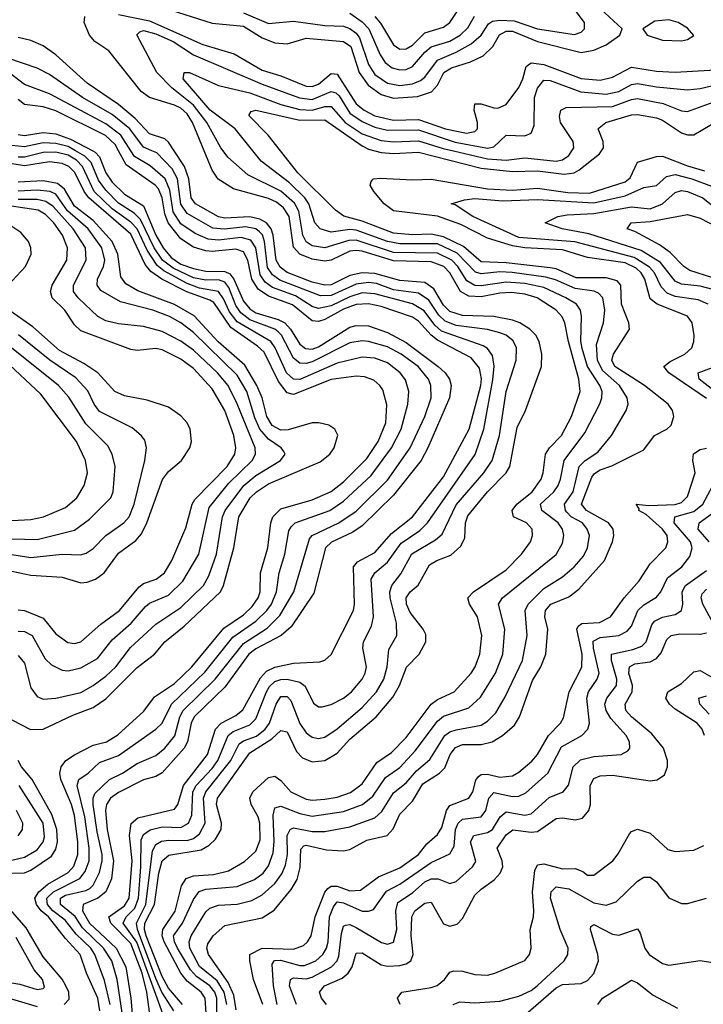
# Model space of a CAD drawing. Header units: inches. Extents: x 884549 to 1028252, y 526810 to 653624.
# Tile 111 of 256: x 947095 to 949280, y 547271 to 550419. Entities that reach past the tile are written whole.
import ezdxf

# ---------------------------------------------------------------- set-up
doc = ezdxf.new("R2010")
doc.units = ezdxf.units.IN
doc.header["$MEASUREMENT"] = 0
doc.layers.add('A9544', color=7, linetype='Continuous')
doc.layers.add('A9545', color=7, linetype='Continuous')

msp = doc.modelspace()

# ---------------------------------------------------------------- linework, layer by layer
at = {"layer": 'A9544', "color": 5}
for points, elevation in [([(947384.4, 547270), (947366.3, 547346.3), (947334.5, 547430), (947321.6, 547450), (947274.7, 547494.7), (947239.9, 547539.9), (947200.2, 547570), (947183.8, 547590), (947183, 547597), (947181.5, 547610), (947202.5, 547630), (947287.3, 547672.7), (947304.2, 547695.8), (947316.9, 547730), (947317.2, 547770), (947303.3, 547870), (947278.6, 547970), (947283.4, 547990), (947313.5, 548010), (947350, 548044.3), (947410, 548066.7), (947529.9, 548150), (947550, 548170.1), (947579.5, 548230), (947687, 548333), (947775.7, 548444.3), (947850, 548495.7), (947885.2, 548530), (947899.7, 548550), (947915.7, 548590), (947924.3, 548650), (947942.4, 548710), (947955.1, 548784.9), (947962, 548798), (947975.4, 548810), (948085.8, 548850), (948130, 548879.1), (948218.4, 548961.6), (948283.3, 549050), (948314.4, 549110), (948335.9, 549190), (948338.4, 549230), (948327.6, 549267.6), (948310.8, 549290), (948270, 549321.6), (948230, 549336.9), (948190, 549340.6), (948110, 549320.9), (947990, 549269.1), (947970, 549270.2), (947947.3, 549290), (947911.8, 549370), (947897.5, 549390), (947790, 549453.5), (947765.2, 549485.2), (947746.7, 549526.7), (947730.3, 549550.3), (947670, 549560.8), (947630, 549575.4), (947555.7, 549615.7), (947533.7, 549633.7), (947502.7, 549682.7), (947470, 549751), (947450, 549772.1), (947390, 549814.3), (947332.8, 549870), (947295.4, 549950), (947276.2, 549970), (947250, 549986.2), (947210, 549995.2), (947170, 549994.7), (947110, 549979.8), (947090, 549979.8)], 2760), ([(947424.3, 547230), (947406.7, 547350), (947389.3, 547410), (947363.1, 547450), (947295.7, 547515.7), (947271.5, 547551.5), (947225, 547590), (947225.5, 547610), (947240.6, 547619.4), (947305.8, 547634.2), (947318.5, 547641.5), (947330, 547651.8), (947350, 547692.3), (947358.6, 547730), (947358.3, 547750), (947342.2, 547822.2), (947329.6, 547910), (947329.6, 547930.4), (947335.2, 547944.8), (947381.7, 547990), (947423.4, 548010), (947470, 548040.4), (947530, 548066.2), (947559, 548090), (947590.3, 548129.7), (947606.1, 548190), (947617.5, 548210), (947719.7, 548310), (947810, 548424.3), (947886, 548474), (947925.9, 548514.1), (947970.8, 548590), (948021.1, 548758.9), (948030, 548770.1), (948115.4, 548810), (948170, 548847.8), (948270, 548946.3), (948342.6, 549050), (948389.3, 549150), (948409.9, 549210), (948409, 549249), (948401.2, 549270), (948368.9, 549310), (948314.2, 549350), (948270, 549372.7), (948210, 549390.7), (948190, 549392.6), (948150, 549385.9), (948030, 549325.1), (948010, 549319.4), (947990, 549320.7), (947970, 549336.8), (947932, 549410), (947921.2, 549421.2), (947909.9, 549430), (947830, 549459), (947801.6, 549481.6), (947785.3, 549505.3), (947762.8, 549562.8), (947750, 549580.3), (947730, 549587.3), (947690, 549585.9), (947650, 549594.2), (947584.9, 549624.9), (947551.2, 549650), (947524.8, 549690), (947480.4, 549780.4), (947461.1, 549801.1), (947410, 549833), (947370, 549873.8), (947346.5, 549906.5), (947322.7, 549962.7), (947302.6, 549982.6), (947272.9, 550000)], 2740), ([(947328.2, 550000), (947335.9, 549995.9), (947350, 549980.6), (947369.6, 549929.6), (947390, 549900), (947430, 549861.7), (947490, 549823.7), (947530.1, 549730), (947553.2, 549690), (947578.4, 549658.4), (947610, 549637.7), (947650, 549623.2), (947690, 549614.6), (947750, 549614.1), (947766.6, 549606.6), (947779, 549590), (947810, 549519.4), (947830, 549494.7), (947850, 549482), (947921, 549461), (947942.4, 549450), (947960.4, 549430), (947990, 549382.1), (948008.1, 549368.1), (948030, 549366.2), (948050, 549373), (948150, 549435.9), (948170, 549441.5), (948210, 549439.9), (948270, 549418.5), (948330, 549387.4), (948432.6, 549310), (948454.9, 549290), (948469, 549270), (948474.4, 549250), (948469.1, 549210), (948399.8, 549050), (948377.9, 549010), (948290, 548898.5), (948190, 548801.1), (948159.8, 548780.2), (948091.7, 548748.3), (948071.9, 548730), (948034.8, 548585.2), (947962.3, 548477.7), (947930.4, 548450), (947850, 548407.1), (947826.9, 548390), (947750, 548284.6), (947652.7, 548190), (947642.8, 548170), (947631, 548110), (947620.2, 548090), (947550, 548010.7), (947530, 547999), (947490, 547988.3), (947410, 547948.4), (947384.8, 547930), (947371.7, 547910), (947369.2, 547890), (947373.9, 547830), (947394.4, 547730), (947387.8, 547672.2), (947370.2, 547630), (947344.6, 547610), (947297.6, 547590), (947295.2, 547570), (947317.6, 547530), (947403.6, 547450), (947433.7, 547390), (947449.7, 547290), (947458.8, 547190)], 2720), ([(947510, 547246.4), (947501, 547310), (947485.8, 547370), (947450, 547465.6), (947385.5, 547530), (947379.2, 547550), (947430, 547585.3), (947444.1, 547610), (947454.4, 547730), (947445.3, 547810), (947451.2, 547848.8), (947472.6, 547867.4), (947590, 547895.1), (947599.8, 547910), (947617.9, 547970), (947694.8, 548070), (947720.2, 548150), (947738.8, 548170), (947785.7, 548194.3), (947807.7, 548212.3), (947864.9, 548315.1), (947883.9, 548336.1), (947910, 548348.4), (947970, 548362.1), (948054.4, 548365.6), (948070, 548370.8), (948090, 548389.2), (948162.3, 548530), (948165.2, 548550), (948161.4, 548670), (948174.4, 548685.6), (948230, 548715.9), (948283.5, 548776.5), (948350.5, 548829.5), (948450, 548957.2), (948531.8, 549110), (948569.2, 549250), (948570.8, 549270.8), (948564.5, 549304.5), (948538.2, 549338.2), (948430, 549394.4), (948409.7, 549410), (948370, 549455.1), (948350, 549468.4), (948250, 549502.4), (948210, 549511), (948170, 549508.6), (948130, 549493.3), (948070, 549461), (948050, 549454.2), (948030, 549455.9), (947967, 549507), (947890, 549535.3), (947857.4, 549557.4), (947836.3, 549590), (947824.3, 549650), (947810, 549677.3), (947785.4, 549685.4), (947710, 549677.8), (947690, 549680.2), (947650, 549692.1), (947610, 549718.6), (947569.1, 549770), (947558.7, 549798.7), (947549.7, 549850), (947538, 549878), (947528.1, 549890), (947435.3, 549955.3), (947410.8, 550000)], 2680), ([(947565.4, 547205.4), (947469.1, 547469.1), (947425.6, 547530), (947435.1, 547550), (947462.3, 547577.7), (947474.2, 547610), (947482.4, 547710), (947483.5, 547796.5), (947490, 547813.8), (947511.3, 547828.7), (947550, 547838.5), (947610, 547836.6), (947634.2, 547850), (947645, 547875), (947648.1, 547950), (947658.7, 547970), (947710, 548025), (947727.6, 548050), (947760.6, 548130), (947777.1, 548142.9), (947830, 548164.1), (947850, 548183.1), (947883.7, 548270), (947893.1, 548286.9), (947910, 548303.2), (947930, 548309.8), (947950, 548310), (947990, 548300.9), (948007.6, 548287.6), (948033.4, 548233.4), (948050, 548221.7), (948061.9, 548221.9), (948090, 548229.1), (948130, 548249.6), (948155.4, 548270), (948189.4, 548310), (948199.5, 548330), (948202.8, 548350), (948191.3, 548410), (948193.8, 548430), (948219.8, 548480.2), (948226, 548510), (948217.8, 548630), (948230.4, 548650), (948270, 548684.1), (948314.2, 548745.8), (948374, 548786), (948398.7, 548810), (948550.8, 549029.2), (948578.9, 549110), (948607.4, 549267.4), (948611.3, 549311.3), (948605.8, 549345.8), (948590, 549367.9), (948576.5, 549376.5), (948443.3, 549423.3), (948422, 549442), (948387.8, 549487.8), (948350, 549510.6), (948230, 549542.2), (948190, 549545.4), (948150, 549533.4), (948090, 549504.7), (948050, 549495.8), (948030, 549502.1), (947976.1, 549536.1), (947903.2, 549563.2), (947879.9, 549579.9), (947863.4, 549603.4), (947849.7, 549689.7), (947833.9, 549713.9), (947803, 549723), (947730, 549714.5), (947697.4, 549717.4), (947655.2, 549735.2), (947610, 549766.1), (947585, 549805), (947574.3, 549874.3), (947559.3, 549910), (947511.7, 549951.7), (947462.1, 549982.1), (947450.4, 550000)], 2660), ([(947587.7, 547250), (947549.4, 547309.4), (947530, 547353.1), (947470.9, 547510), (947468.3, 547530), (947497.4, 547590), (947518.9, 547761.1), (947530, 547781.9), (947547.8, 547792.2), (947570, 547796), (947630, 547795), (947650, 547800.8), (947670, 547815.6), (947687.7, 547850), (947682.1, 547930), (947689.5, 547950), (947769.5, 548050), (947796.5, 548103.4), (947810, 548113.6), (947851.8, 548128.2), (947879.6, 548150), (947892.9, 548170), (947914.2, 548230), (947930, 548254.9), (947950, 548254.9), (947961.9, 548241.9), (947990, 548169.1), (948010, 548139.1), (948030, 548124.7), (948050, 548121.2), (948070, 548125.4), (948110, 548151.7), (948190, 548219.3), (948235.4, 548270), (948259.2, 548310), (948269.9, 548350), (948275.1, 548404.9), (948299.9, 548450), (948298.7, 548490), (948278.6, 548570), (948277.8, 548590), (948284.4, 548610), (948312.7, 548647.3), (948348.6, 548711.4), (948424, 548756), (948445.4, 548774.6), (948490, 548868.4), (948578, 548970), (948605.1, 549010), (948628.8, 549090), (948649.3, 549230), (948681.9, 549330), (948683.2, 549370), (948671.9, 549392), (948650, 549410), (948630, 549418.4), (948590, 549428.5), (948490, 549441.7), (948454.9, 549454.9), (948434.8, 549474.7), (948402.4, 549522.4), (948370, 549544.7), (948290, 549555.9), (948235.3, 549575.3), (948210, 549579), (948170, 549573.6), (948090, 549537.7), (948055.9, 549535.9), (947926.6, 549586.6), (947903.1, 549603.1), (947887.3, 549627.3), (947877.5, 549710), (947870.8, 549730.8), (947861.4, 549741.4), (947850, 549750.3), (947816.9, 549756.9), (947749.8, 549749.8), (947712.6, 549752.6), (947630, 549799.7), (947609.3, 549829.3), (947599.2, 549910), (947582.1, 549942.1), (947533.1, 549993.1), (947517.4, 550000)], 2640), ([(947614.8, 547270), (947570, 547321.9), (947550, 547359.9), (947499.3, 547490), (947494, 547510), (947495, 547530), (947525.8, 547590), (947539, 547690), (947550.6, 547729.4), (947571.9, 547748.1), (947675, 547765), (947700.6, 547779.4), (947721, 547798.9), (947738.2, 547830), (947739.4, 547850), (947723.6, 547910), (947727, 547930), (947830, 548074.8), (947900.7, 548119.3), (947930, 548145.8), (947950, 548141.9), (947979.5, 548079.5), (947998.5, 548058.5), (948030, 548045.7), (948070, 548050.4), (948110, 548073.7), (948150, 548118.1), (948234.4, 548190), (948287.4, 548252.6), (948308.5, 548290), (948330.8, 548349.2), (948371.4, 548390), (948393, 548430), (948393.1, 548453.1), (948385, 548470), (948343.1, 548523.1), (948331.5, 548550), (948329.6, 548570.4), (948342.8, 548590), (948368.5, 548611.5), (948404.2, 548675.8), (948428.1, 548690), (948473.3, 548706.7), (948504.4, 548735.6), (948517.4, 548762.6), (948519.5, 548810), (948527.1, 548832.9), (948590, 548909.7), (948650.2, 548969.8), (948661.9, 548990), (948684.8, 549115.3), (948712.1, 549170), (948762.5, 549310), (948763.6, 549350), (948755.2, 549390), (948744.2, 549410), (948725.5, 549430), (948693.8, 549450), (948670, 549458.9), (948610, 549470), (948510, 549473.2), (948470, 549485.7), (948450, 549506.4), (948418.6, 549558.6), (948390, 549578.8), (948310, 549585.5), (948230, 549608), (948190, 549610.1), (948150, 549601), (948090, 549571), (948070, 549570.1), (948030, 549580.4), (947950, 549611), (947927.7, 549627.7), (947914.5, 549650), (947904.6, 549730), (947898.8, 549750), (947883.6, 549770), (947861.9, 549781.9), (947830, 549789.2), (947750, 549785.1), (947730, 549788.5), (947657.1, 549830), (947642.3, 549850), (947635.1, 549910), (947621, 549950), (947588.2, 550000)], 2620), ([(947693.9, 547193.9), (947688.1, 547290), (947675.3, 547310), (947630, 547344.8), (947609.9, 547369.9), (947556.4, 547470), (947549.8, 547490), (947552.2, 547510), (947591.5, 547568.5), (947612.2, 547650), (947627.3, 547672.7), (947650, 547681.7), (947714.6, 547685.4), (947762.5, 547697.5), (947813.1, 547726.9), (947850, 547760.1), (947863.5, 547796.5), (947862.7, 547850), (947857.5, 547870), (947834.2, 547910), (947830.5, 547930), (947839.9, 547950), (947890, 547996), (947910, 548000.6), (947930, 547986.6), (947961.7, 547950), (948010, 547926.9), (948030, 547923.4), (948070, 547926.6), (948110, 547933.2), (948152.3, 547947.7), (948190, 547975.8), (948236.4, 548043.6), (948283.6, 548076.4), (948330, 548123.8), (948410, 548230.5), (948430, 548245.3), (948484.1, 548270), (948538, 548330), (948550.7, 548350), (948565.6, 548390), (948571.5, 548450), (948558.4, 548510), (948532.7, 548550), (948527.5, 548570), (948545.5, 548590), (948650, 548659.8), (948698.8, 548710), (948727.5, 548750), (948734.5, 548770), (948733.3, 548790), (948714.9, 548810), (948673.5, 548830), (948669.4, 548850), (948684.3, 548870), (948733.1, 548910), (948761.8, 548950), (948768.5, 548970), (948775.3, 549030), (948788.3, 549050), (948826.6, 549090), (948859.1, 549150), (948886.6, 549230), (948882.5, 549270), (948848.8, 549390), (948837, 549450), (948828.8, 549468.8), (948809.9, 549490), (948748.8, 549530), (948710, 549541.2), (948666.6, 549546.6), (948630, 549544.9), (948570, 549532.6), (948530, 549535.2), (948503.8, 549550), (948469.8, 549609.8), (948451, 549630), (948410, 549645.4), (948290, 549648.1), (948190, 549679.2), (948170, 549681.4), (948150, 549678.8), (948090, 549650.2), (948070, 549646.7), (948030, 549653.3), (947989.7, 549669.7), (947970, 549692.3), (947955.6, 549790), (947938.1, 549818.1), (947915.6, 549835.6), (947890, 549847.4), (947778.6, 549878.6), (947729.5, 549909.5), (947710, 549938.6), (947684.3, 550000)], 2580), ([(947723.9, 547190), (947725, 547290), (947718.3, 547310), (947702.9, 547330), (947660, 547360), (947640.8, 547380.8), (947599, 547450), (947589.3, 547470), (947586.1, 547490), (947614.7, 547530), (947650, 547605.7), (947668.2, 547631.8), (947690, 547639.1), (947790, 547647.8), (947845, 547670), (947872.8, 547690), (947890, 547713.2), (947904.6, 547755.4), (947908.4, 547791.6), (947904.8, 547875.2), (947910, 547899.3), (947930, 547904.6), (947990, 547880.4), (948030, 547872.3), (948130, 547887.3), (948190.2, 547909.8), (948223.2, 547936.8), (948263.9, 547996.1), (948310, 548027.8), (948359.2, 548080.8), (948430, 548176), (948450, 548191.8), (948530, 548218.9), (948567.3, 548252.7), (948615.2, 548330), (948639.2, 548390), (948645.4, 548470), (948625.2, 548550), (948638.5, 548570), (948810, 548709), (948830, 548745.3), (948834.4, 548770), (948829.9, 548790), (948816.2, 548810), (948763.4, 548850), (948759.7, 548870), (948801.8, 548910), (948815.8, 548930), (948823.7, 548950), (948834.9, 549010), (948901.4, 549098.6), (948948.8, 549191.2), (948955.7, 549210), (948956.5, 549230), (948949.6, 549250), (948910.3, 549310), (948892.4, 549367.6), (948888.4, 549391.6), (948890.9, 549470), (948887.7, 549490), (948874.3, 549510), (948840.2, 549530), (948770, 549563), (948710, 549575.7), (948650, 549580.1), (948570, 549567.9), (948549.2, 549569.2), (948524.3, 549584.3), (948495.2, 549630), (948476.5, 549650), (948430, 549673), (948290, 549674.7), (948170, 549714.1), (948146.8, 549713.2), (948070, 549689.5), (948030, 549696.5), (948010, 549708.7), (947999.3, 549730), (947986.5, 549806.5), (947972.9, 549832.9), (947930, 549870.6), (947823.5, 549923.5), (947760.1, 549980.1), (947745, 550000)], 2560), ([(947757.1, 547270), (947747.8, 547310), (947725.5, 547345.5), (947670, 547392), (947638.3, 547450), (947636.3, 547470), (947642.5, 547490), (947690, 547566.4), (947702.3, 547577.7), (947730, 547588.1), (947790, 547590.4), (947837.1, 547602.9), (947870, 547620.6), (947910, 547657), (947932.6, 547687.4), (947944.2, 547715.8), (947950.4, 547750), (947949.2, 547810.8), (947959.1, 547830), (947970, 547835.3), (948030, 547823), (948070, 547823.5), (948150, 547838.1), (948230, 547866.6), (948252.6, 547887.4), (948290, 547947), (948330, 547979), (948362.7, 548017.3), (948406.1, 548053.9), (948454.2, 548130), (948470, 548142.3), (948490, 548148.8), (948570, 548163.3), (948590, 548175.7), (948617, 548203), (948646.6, 548253.4), (948701.5, 548370), (948716.6, 548450), (948710.8, 548530), (948720.1, 548550), (948770, 548600.1), (948830, 548637.4), (948867.3, 548670), (948896.5, 548703.5), (948910.3, 548730), (948915.8, 548770), (948908.8, 548790), (948893.9, 548810), (948858, 548830), (948844, 548844.1), (948839.2, 548850), (948836.6, 548870), (948864.1, 548910), (948882.8, 548990), (948902, 549010), (948943.2, 549036.8), (948986.4, 549090), (949033.6, 549170), (949039.9, 549190), (949036.7, 549210), (949011.8, 549250), (948957.9, 549297.9), (948941.6, 549330), (948939, 549381), (948960.9, 549450), (948965.5, 549490), (948958.3, 549530), (948945.1, 549545), (948931.1, 549551.1), (948870, 549559.8), (948807.4, 549587.4), (948776.1, 549596.1), (948669.1, 549610.9), (948630, 549612.5), (948570, 549606.9), (948552, 549612), (948493, 549673), (948430, 549702.3), (948310, 549702.8), (948270, 549710.4), (948170, 549746.4), (948150, 549747.9), (948090, 549739.4), (948055.4, 549750), (948038.3, 549770), (948019, 549830), (948006.5, 549850), (947957.4, 549897.4), (947866.6, 549966.6), (947839.8, 550000)], 2540), ([(947787.2, 547252.8), (947779.5, 547299.5), (947760.8, 547340.8), (947698.4, 547430), (947693.4, 547450), (947696.3, 547463.7), (947713.2, 547490), (947750, 547522.4), (947870, 547547.5), (947908.1, 547571.9), (947962.2, 547637.8), (947981.7, 547670), (947991.4, 547708.6), (947993.1, 547766.9), (948002.9, 547777.1), (948010, 547779.6), (948075.6, 547764.4), (948130, 547761.6), (948150, 547766.1), (948204.9, 547795.1), (948269.9, 547810.1), (948288.1, 547831.9), (948310, 547878.2), (948350, 547919.8), (948383.8, 547976.2), (948436.7, 548010), (948453.3, 548026.7), (948471.1, 548070), (948487.7, 548092.3), (948510, 548101.4), (948570, 548101.7), (948605.5, 548110), (948637.9, 548130), (948676.2, 548163.8), (948692.7, 548190), (948734.3, 548305.7), (948760.3, 548350), (948776.8, 548390), (948783.4, 548470), (948773.1, 548510), (948775.9, 548530), (948792.6, 548550), (948850, 548573.9), (948881.8, 548598.2), (948964.3, 548690), (948989.6, 548750), (948993.9, 548770), (948991.6, 548790), (948977.1, 548810), (948906.3, 548850), (948891.1, 548870), (948923.9, 548956.1), (948931.9, 548968.1), (948950, 548979.8), (948987.6, 548992.4), (949090, 549043.5), (949124.5, 549090), (949163.2, 549110), (949177.1, 549122.9), (949185.8, 549150), (949181.7, 549170), (949167.9, 549190), (949092.2, 549250), (948997.2, 549310), (948987.3, 549330), (948993.1, 549350), (949043.7, 549430), (949041.9, 549450), (949018.7, 549510), (949016.7, 549570), (949004.5, 549584.5), (948970, 549593.8), (948873.9, 549593.9), (948810, 549622.5), (948790, 549626.3), (948650, 549641.9), (948570, 549645.3), (948513.6, 549693.6), (948450, 549724.8), (948410, 549733.5), (948350, 549731.2), (948290, 549736.8), (948190, 549775.1), (948131.2, 549791.2), (948104, 549810), (947983.6, 549930), (947928.4, 550000)], 2520), ([(948229.8, 550000), (948250, 549994.3), (948290, 549991.7), (948370, 549995.8), (948570, 549944.9), (948670, 549933.7), (948750, 549935.6), (948834.7, 549925.3), (948867.3, 549930), (948882.4, 549937.6), (948948.5, 549990), (948954.9, 550000)], 2520), ([(948481.6, 550000), (948590, 549974.4), (948649.5, 549970.5), (948710, 549977.6), (948810, 549967.3), (948830, 549971.3), (948850, 549985), (948859.9, 550000)], 2540), ([(947351.2, 547250), (947344.4, 547290), (947308.1, 547370), (947288.3, 547430), (947240.8, 547480.8), (947186.7, 547550), (947163.4, 547570), (947148.6, 547590), (947143.4, 547610), (947156, 547630), (947184.9, 547655.1), (947250, 547691.8), (947267.4, 547712.6), (947280.1, 547750), (947280, 547790), (947270, 547874.2), (947260.1, 547910), (947225.7, 547990), (947222.8, 548010), (947227.3, 548030), (947242.5, 548050), (947270, 548068.6), (947330, 548099.5), (947371.9, 548110), (947407.9, 548132.1), (947491.8, 548208.2), (947526, 548254), (947590, 548296.7), (947644.5, 548350), (947746.8, 548473.3), (947810, 548516.6), (947837.7, 548542.3), (947856.7, 548570), (947863.4, 548590), (947865, 548650), (947888, 548730), (947897, 548810), (947903.6, 548830), (947930, 548855.5), (948030, 548884.4), (948090, 548910.6), (948130, 548941.6), (948203.9, 549016.1), (948241, 549070), (948264.6, 549130), (948267.9, 549187.9), (948255.6, 549235.6), (948246.4, 549250), (948226.5, 549266.5), (948196.7, 549276.7), (948170, 549278.9), (948090, 549268.4), (947970, 549221), (947950, 549226.1), (947922.2, 549262.2), (947875.7, 549355.7), (947855.4, 549375.4), (947770, 549435.4), (947714.8, 549514.8), (947702.7, 549522.8), (947628.6, 549548.6), (947549.5, 549589.5), (947513.7, 549613.7), (947496.1, 549636.1), (947450, 549733.4), (947316.1, 549850), (947301.1, 549870), (947270.8, 549930.8), (947251.3, 549950), (947230, 549959.4), (947190, 549964.4), (947110, 549952), (947050, 549961.8)], 2780), ([(949290, 549208.1), (949169.9, 549290), (949153.7, 549310), (949173.8, 549326.2), (949221.3, 549350), (949243.2, 549370), (949249.9, 549390), (949250.3, 549409.7), (949244.8, 549450), (949230, 549471.6), (949132.2, 549510), (949110, 549526.7), (949092.6, 549590), (949081.3, 549610), (949065, 549625), (949030, 549641.5), (948910, 549658.4), (948830, 549683.3), (948710, 549689.3), (948670, 549695.6), (948590, 549721), (948504.8, 549764.8), (948430, 549791.5), (948290, 549808.1), (948260.3, 549830), (948226.3, 549870), (948215.2, 549890), (948218.2, 549901.8), (948225.6, 549910), (948247.9, 549912.1), (948350, 549906.8), (948410.5, 549909.5), (948590, 549878.6), (948670, 549874.5), (948750, 549880.1), (948846.9, 549866.9), (948915.7, 549864.3), (949030, 549901.2), (949045.9, 549914.1), (949070, 549963.6), (949130, 549982.3), (949150, 549983), (949230, 549951.8), (949283.7, 549936.3)], 2480), ([(947070, 548180.7), (947129.2, 548149.2), (947170, 548150.1), (947264.6, 548195.4), (947330, 548219.4), (947370, 548247), (947470, 548347.3), (947525.5, 548390), (947558.2, 548430), (947620.2, 548479.8), (947736.2, 548590), (947746.7, 548610), (947779.4, 548730), (947795.7, 548830), (947831.7, 548890), (947851.3, 548910), (947890, 548935.3), (948055, 549005), (948086, 549030), (948100.1, 549050), (948111.2, 549091.2), (948102.6, 549110), (948082.8, 549122.8), (948050.6, 549130.6), (948030, 549129.9), (947952.4, 549107.6), (947930, 549106.2), (947901.6, 549121.6), (947884.6, 549150), (947869.8, 549210), (947853, 549250), (947814.2, 549314.2), (947728.8, 549388.8), (947652.3, 549472.3), (947590, 549508.5), (947472.7, 549552.7), (947434.1, 549574.1), (947417.5, 549597.5), (947408.6, 549670), (947390.4, 549710), (947330, 549777.6), (947270, 549822.9), (947237.5, 549877.5), (947215.4, 549895.4), (947170, 549903.6), (947090, 549899.3)], 2820), ([(949295.3, 549510), (949263.3, 549523.3), (949190, 549533.8), (949164.4, 549544.4), (949144.9, 549564.9), (949124.4, 549610), (949108.4, 549628.4), (949058.8, 549658.8), (948868.8, 549708.8), (948690, 549723), (948543.6, 549790), (948486.8, 549826.8), (948474, 549830), (948516.7, 549843.3), (948550, 549847.7), (948639.5, 549839.6), (948750, 549844.7), (948930, 549833.3), (949030, 549856.5), (949090, 549882.8), (949130, 549889.1), (949162.4, 549917.6), (949190, 549924.1), (949243.6, 549910), (949306.4, 549886.4)], 2460), ([(947090, 548385.6), (947110, 548361.5), (947130, 548282.9), (947150, 548255.1), (947170, 548246.1), (947210, 548250.1), (947290, 548268), (947330, 548289.7), (947370, 548319.7), (947401.7, 548350), (947448.5, 548411.5), (947530, 548485.8), (947610, 548540.1), (947682.5, 548610), (947699.6, 548640.4), (947723.4, 548710), (947742.6, 548830), (947751.4, 548850), (947810.7, 548929.3), (947850, 548961.3), (947928.2, 549010), (947943, 549030), (947938.7, 549038.7), (947930.8, 549050), (947890, 549077.5), (947862.3, 549110), (947846, 549146), (947820.4, 549230), (947790, 549282.7), (947650, 549418.5), (947610, 549449.6), (947573.3, 549470), (947520.3, 549490), (947416.9, 549516.9), (947353.8, 549553.8), (947342.3, 549570), (947343.7, 549590), (947363, 549630), (947366.5, 549650), (947357.4, 549690), (947313.3, 549750), (947248, 549808), (947210, 549861), (947192.5, 549870), (947150, 549874.6), (947090, 549870.8)], 2840), ([(949310, 549556.6), (949270, 549567.1), (949210, 549573.6), (949190, 549583.3), (949143, 549643), (949081.3, 549681.3), (948914.6, 549734.6), (948828.7, 549750), (948774.5, 549770), (948814.8, 549790), (948844.3, 549795.7), (948930, 549799.5), (949050, 549821), (949110, 549814.4), (949149.5, 549830), (949190, 549867.2), (949210, 549873.3), (949230, 549870), (949278.3, 549850), (949350, 549791.9)], 2440), ([(947090, 548464), (947110, 548462.4), (947134.6, 548450), (947175.9, 548375.9), (947196.3, 548356.3), (947230, 548339.6), (947250, 548337.3), (947290, 548346.2), (947343.2, 548376.8), (947390, 548435.9), (947451.5, 548490), (947497.3, 548542.7), (947510, 548553.5), (947570, 548578.8), (947616, 548624), (947667.8, 548710), (947700.9, 548859.1), (947763.1, 548936.9), (947837.7, 549010), (947848.5, 549030), (947847.4, 549050), (947790, 549191), (947761.2, 549250), (947727.5, 549290), (947650, 549362.2), (947610, 549391.1), (947550, 549422.1), (947490, 549437.9), (947410, 549446.5), (947370, 549456), (947344.4, 549470), (947281.5, 549530), (947266.7, 549550), (947266.3, 549570), (947306.7, 549650), (947304.8, 549690), (947265.1, 549750), (947201.6, 549821.6), (947178.3, 549838.3), (947150, 549844.1), (947090, 549844)], 2860), ([(947090, 548532), (947110, 548529.7), (947170, 548505.4), (947210, 548455.7), (947248.2, 548428.2), (947270, 548424.4), (947290, 548430.1), (947353.8, 548486.2), (947413.9, 548530), (947475.1, 548604.9), (947490, 548616.3), (947531.2, 548630), (947557.6, 548650), (947581.2, 548690), (947626, 548794), (947646.1, 548870), (947654.7, 548885.3), (947757.5, 548990), (947782.6, 549030), (947785.2, 549050), (947779.2, 549090), (947750.2, 549170), (947710, 549238.5), (947650, 549303.7), (947610, 549334.1), (947550, 549363.2), (947530, 549367.6), (947470, 549361.2), (947450, 549364.1), (947290, 549424.6), (947270, 549443.2), (947239.3, 549490), (947198.8, 549530), (947193.5, 549550), (947198.6, 549570), (947245.8, 549650), (947247.3, 549690), (947231.4, 549730), (947203.7, 549770), (947176.8, 549796.8), (947153.3, 549810), (947046.7, 549826.7)], 2880), ([(949310, 549594.3), (949236.9, 549616.9), (949218, 549630), (949174.3, 549674.3), (949139.6, 549699.6), (949061.6, 549741.6), (949036.3, 549750), (949049.8, 549770), (949110, 549774), (949230, 549796.5), (949270, 549784.4), (949345.6, 549745.6)], 2420), ([(947057.9, 549570), (947113, 549630), (947131.5, 549670), (947130.8, 549690), (947123.2, 549710), (947098.7, 549738.7), (947070, 549757.7)], 2920), ([(947070, 548655.9), (947130, 548643.5), (947230, 548636.2), (947290, 548619), (947310, 548620.3), (947336.5, 548630), (947364.9, 548650), (947410, 548713.5), (947466.1, 548753.9), (947484.4, 548775.6), (947501.5, 548810), (947550.7, 548949.3), (947570, 548974.1), (947612.2, 549010), (947638.6, 549050), (947644.3, 549070), (947639.6, 549110), (947629.9, 549130), (947610, 549152.6), (947570, 549180.2), (947502.6, 549202.6), (947430, 549216.9), (947398.5, 549230), (947344.5, 549290), (947299.7, 549319.7), (947221.7, 549361.7), (947136.7, 549436.7), (947054.2, 549494.2)], 2920), ([(947070, 548709.5), (947130, 548699.8), (947230, 548710.1), (947290, 548708.3), (947306.7, 548713.3), (947330, 548728.4), (947370.4, 548769.6), (947427.5, 548810), (947444.5, 548830), (947460.9, 548870), (947494.8, 549010), (947500.2, 549050), (947494.2, 549074.2), (947483.2, 549090), (947454.3, 549114.3), (947350, 549166.4), (947332.4, 549190), (947312.6, 549232.6), (947274.1, 549274.1), (947190.6, 549330.6), (947091.3, 549411.3)], 2940), ([(947070, 548759.1), (947150, 548757.5), (947270, 548786.4), (947318.2, 548821.8), (947385.9, 548890), (947393.2, 548910), (947399.5, 548990), (947390.4, 549030), (947376.2, 549056.2), (947306.4, 549126.4), (947252.2, 549212.2), (947218.9, 549250), (947058.2, 549378.2)], 2960), ([(947070, 548818), (947130, 548820.8), (947170.5, 548829.5), (947240.7, 548859.3), (947277.3, 548890), (947300.4, 548930), (947311.2, 548970), (947305.1, 549010), (947276.3, 549070), (947162.3, 549222.3), (947045.9, 549330)], 2980), ([(949396.2, 549170), (949266.7, 549270), (949263.2, 549290), (949326.6, 549313.4)], 2460), ([(947871.5, 547270), (947841.6, 547350), (947830.3, 547410), (947830.9, 547430), (947870.2, 547449.8), (947970, 547447.3), (948001.6, 547458.4), (948015.2, 547470), (948026.6, 547490), (948038.7, 547550), (948070.3, 547629.7), (948079.4, 547640.6), (948090, 547648.5), (948110, 547648.8), (948150, 547633.8), (948184.5, 547635.5), (948241.5, 547678.5), (948310, 547707), (948369.3, 547750), (948396.4, 547783.6), (948430, 547813.9), (948443.9, 547836.1), (948459.5, 547890), (948470, 547905.9), (948530.4, 547930), (948543.4, 547950), (948552.8, 547987.2), (948561.3, 547998.7), (948570, 548005.1), (948590, 548006.1), (948630, 547997.2), (948670, 548001.1), (948690, 548012.5), (948731.7, 548048.3), (948750.2, 548069.8), (948784.7, 548130), (948823.4, 548170), (948833.2, 548186.8), (948851.2, 548270), (948891.3, 548348.7), (948892.8, 548390), (948875.7, 548470), (948880.4, 548479.6), (948891.3, 548488.7), (948948.1, 548491.9), (948983.1, 548510), (949027, 548570), (949075.5, 548624.5), (949110, 548679.2), (949160.2, 548730), (949166.7, 548750), (949164.2, 548770), (949149.3, 548790), (949097.3, 548837.3), (949073.6, 548850), (949075.4, 548855.4), (949065.6, 548870), (949105.4, 548865.4), (949190, 548869.3), (949210, 548875.7), (949230, 548895), (949254.4, 548970), (949246.6, 549010), (949248.6, 549031.4), (949270, 549044.6), (949290, 549049.6)], 2480), ([(947917.6, 547270), (947905.8, 547330), (947901.3, 547398.7), (947909, 547411), (947928, 547412), (947990, 547394.6), (948004.9, 547395.1), (948040.9, 547410), (948063.6, 547430), (948075.2, 547450), (948080.4, 547470), (948085.5, 547550), (948097.6, 547582.4), (948110, 547598.6), (948130, 547595.5), (948190, 547568.6), (948210, 547568.3), (948226.2, 547573.8), (948267.2, 547632.8), (948310, 547655), (948410, 547724.1), (948470, 547751.9), (948483.8, 547776.2), (948488.3, 547830), (948496.6, 547850), (948510, 547862.2), (948570, 547870.5), (948584.4, 547890), (948594.9, 547930), (948610, 547948.1), (948670, 547935.4), (948690, 547936), (948712.9, 547947.1), (948783.5, 548010), (948826.3, 548093.7), (948892.2, 548130), (948911, 548150), (948916.6, 548170), (948907.5, 548250), (948913.5, 548270), (948940.9, 548310), (948947.1, 548330), (948928.7, 548410), (948927.9, 548432.1), (948950, 548443.7), (949010.4, 548449.6), (949036.5, 548463.5), (949050, 548480.2), (949070.3, 548530), (949090, 548548.6), (949130, 548572.2), (949144.7, 548590), (949165.1, 548634.9), (949211.8, 548670), (949236.9, 548703.1), (949243.9, 548730), (949239.3, 548750), (949187.3, 548810), (949189.2, 548830), (949250, 548846.2), (949278.1, 548870), (949310, 548930)], 2460), ([(949299, 548750), (949263.9, 548790), (949266.3, 548810), (949321, 548850)], 2440), ([(947979.9, 547270), (947957.2, 547330), (947960.4, 547350), (947970, 547355.1), (948010, 547352.1), (948030, 547357), (948091.7, 547390), (948109.1, 547410), (948115.2, 547424.8), (948123.1, 547496.9), (948130, 547520.4), (948136.2, 547523.8), (948150, 547525.7), (948170, 547516.4), (948251.3, 547468.7), (948270, 547462.5), (948290, 547469.3), (948299.9, 547510), (948296.9, 547570), (948303.9, 547596.2), (948350, 547626.9), (948390, 547662.1), (948410, 547671.8), (948432.3, 547672.3), (948470, 547656.8), (948490, 547662.9), (948542.7, 547710), (948552.4, 547727.6), (948535.9, 547790), (948546.9, 547810), (948590, 547820.5), (948606.1, 547830), (948630.2, 547869.8), (948650, 547885.9), (948710, 547875), (948730, 547879.9), (948787.8, 547932.2), (948832.2, 547950), (948848.9, 547971.1), (948864.2, 548030), (948887.1, 548052.9), (948930, 548063.5), (949017, 548070), (949038.6, 548081.4), (949045.5, 548090), (949043.6, 548110), (949033.3, 548130), (948984.3, 548184.3), (948970, 548210), (948965.4, 548230), (948971.5, 548250), (949002.7, 548290), (949004.1, 548310), (948986.6, 548370), (948986.3, 548390), (949055.1, 548404.9), (949083.6, 548416.4), (949097.3, 548430), (949115.9, 548484.1), (949124.2, 548495.8), (949150, 548508.7), (949190, 548517.2), (949210.3, 548529.7), (949215, 548550), (949212.8, 548590), (949222.6, 548610), (949290, 548658.2)], 2440), ([(949311.5, 548490), (949278.8, 548550), (949272.7, 548570), (949276.8, 548583.2), (949290, 548598.4)], 2420), ([(948075.5, 547270), (948059.7, 547290), (948053.6, 547310), (948069.4, 547330), (948125.4, 547354.6), (948144.7, 547370), (948157.6, 547390), (948170, 547433.8), (948190, 547435.2), (948250, 547396.6), (948270, 547392.5), (948310, 547394.3), (948330, 547400.1), (948344.6, 547410), (948352.2, 547430), (948346, 547490), (948347.9, 547550), (948358, 547570), (948390, 547593.8), (948410, 547597.2), (948450, 547528.2), (948470, 547520.6), (948493.1, 547526.9), (948510, 547545.4), (948550, 547619.2), (948570, 547639.4), (948611.6, 547668.4), (948630.6, 547690), (948639.1, 547710), (948637.5, 547730), (948620.6, 547770), (948650, 547812.1), (948671.4, 547828.7), (948730, 547820.9), (948750, 547823.5), (948810, 547864.8), (948830, 547866.8), (948870, 547860.3), (948893.6, 547866.4), (948914.4, 547890), (948919.1, 547910), (948918.5, 547970), (948930, 547993.1), (948950, 548001.5), (948990, 548003.8), (949110, 547985.1), (949132, 547988), (949155.8, 548004.2), (949165.4, 548030), (949165.6, 548050), (949153.1, 548090), (949115.8, 548135.8), (949050.3, 548190), (949032.8, 548210), (949030.6, 548230), (949053.1, 548270), (949054, 548290), (949042.2, 548330), (949044.2, 548350), (949061, 548359), (949110, 548365.9), (949130, 548376.5), (949145, 548395), (949163, 548437), (949176.8, 548450), (949204.5, 548455.5), (949270, 548453.9), (949290, 548458.1)], 2420), ([(949283.7, 548130), (949275.9, 548150), (949259.9, 548170), (949190, 548214.9), (949171.8, 548230), (949160.7, 548250), (949167.1, 548270), (949210, 548297), (949250, 548333.8), (949270, 548337.6), (949330, 548303.7)], 2380), ([(949299, 548199), (949268.4, 548230), (949265.9, 548250), (949290, 548257.3)], 2360), ([(947031, 547689), (947110, 547691.6), (947130, 547699.4), (947195.9, 547744.1), (947210, 547766.7), (947215.1, 547790), (947213, 547830), (947197.5, 547877.5), (947134.6, 547990), (947100.8, 548030), (947089.9, 548050)], 2820), ([(947070, 547731.9), (947110, 547740.9), (947150, 547764.6), (947169.6, 547790), (947173.8, 547806.2), (947169.4, 547850), (947092.8, 547970)], 2840), ([(947090, 547809.6), (947104, 547830), (947104.5, 547850), (947084, 547890)], 2860), ([(948311.2, 547270), (948302.2, 547290), (948316.5, 547310), (948410, 547324.6), (948428.8, 547331.2), (948452.5, 547350), (948470, 547373.3), (948482.5, 547377.5), (948510, 547376.2), (948550, 547366.1), (948590, 547364.4), (948613.7, 547370), (948709.4, 547410.6), (948723.9, 547430), (948729.9, 547450), (948726.5, 547510), (948737.4, 547550), (948738.3, 547570), (948734.4, 547630), (948741.7, 547698.3), (948750, 547716.5), (948770, 547719.4), (948830, 547703.8), (948870, 547705.5), (948895.4, 547695.4), (948910, 547683.9), (948930, 547683.9), (948990.8, 547729.2), (949008.3, 547751.7), (949044.3, 547815.7), (949050, 547822.9), (949070, 547830.8), (949110, 547818.2), (949166.1, 547766.1), (949190, 547759.8), (949250, 547763.7), (949281.3, 547778.7)], 2380), ([(948480.4, 547270), (948501.8, 547278.2), (948550, 547275.5), (948630, 547281.1), (948690, 547296.2), (948730, 547315.1), (948749.3, 547330), (948835.7, 547410), (948846.6, 547430), (948848.1, 547450), (948822.5, 547510), (948791.4, 547610), (948793.5, 547630), (948810, 547646.1), (948850, 547639.7), (948930, 547595.3), (948970, 547587.6), (949001.8, 547598.2), (949070, 547664.1), (949090, 547677.7), (949110, 547677.6), (949130, 547662.7), (949170, 547611.3), (949210, 547593.2), (949230, 547592.9), (949290.2, 547610.2)], 2360), ([(947236.7, 547270), (947252.7, 547287.3), (947251.3, 547310), (947242.5, 547330), (947230, 547350.9), (947170, 547423), (947115.4, 547515.4), (947050.4, 547590)], 2820), ([(948679.3, 547210), (948810, 547323.8), (948830, 547333.8), (948890, 547337), (948910, 547347.3), (948930, 547369.6), (948944.7, 547410), (948943, 547430), (948919.1, 547510), (948920.7, 547519.3), (948930, 547525.8), (948990, 547494.7), (949010, 547491.3), (949070, 547511.6), (949078.3, 547498.3), (949093.2, 547450), (949106.6, 547430), (949150, 547400.8), (949170, 547395.9), (949270, 547410.9), (949350, 547397.7)], 2340), ([(947030, 547346.1), (947095, 547335), (947150, 547318.5), (947170, 547321.4), (947174.1, 547325.9), (947167.6, 547350), (947140.8, 547380.8), (947083.8, 547483.8)], 2840), ([(948942.6, 547270), (948958, 547290), (949050, 547348), (949070, 547339), (949119.5, 547299.5), (949197.9, 547257.9)], 2320), ([(946970, 547316.6), (947150, 547263.3)], 2820)]:
    msp.add_lwpolyline(points, dxfattribs=dict(at, elevation=elevation))
at = {"layer": 'A9545', "color": 5}
for points, elevation in [([(947578.9, 550450), (947710, 550408), (947810, 550399), (947870, 550361.2), (947910, 550345), (947950, 550341.6), (948010, 550360.6), (948130, 550350), (948153.3, 550333.3), (948179.7, 550250), (948208.6, 550210), (948250, 550179.6), (948290, 550168.1), (948366.3, 550173.7), (948411.2, 550188.8), (948429.9, 550210), (948450.6, 550250), (948474.6, 550265.4), (948535.7, 550284.3), (948576.1, 550303.9), (948606.9, 550333.1), (948628.8, 550371.2), (948650, 550382.5), (948670, 550382.4), (948750, 550349.3), (948890, 550314.6), (948930, 550321.5), (948970, 550339.4), (949013.6, 550370), (949020.9, 550390), (948910, 550493.7)], 2620), ([(947410, 550436.1), (947510, 550415.1), (947679.6, 550339.6), (947780.1, 550310), (947870, 550258.1), (947930, 550239.8), (948010, 550206.3), (948030, 550206), (948050, 550213.5), (948090, 550247.1), (948110, 550245.6), (948170, 550150), (948195.6, 550130), (948230, 550111.7), (948290, 550097.6), (948370, 550100.6), (948456.1, 550070), (948523.5, 550056.5), (948550, 550061.6), (948558, 550070), (948558, 550090), (948547.9, 550130), (948549.9, 550150.1), (948569.4, 550150.6), (948610, 550137), (948623.3, 550136.7), (948650, 550147.7), (948690, 550202.4), (948702.8, 550230), (948713.3, 550270), (948730, 550281.2), (948770, 550276.3), (948890, 550230.8), (948950, 550226), (948990, 550235.5), (949050, 550267.6), (949130, 550254.8), (949190, 550251.1), (949430, 550265.6)], 2580), ([(947810, 550441.1), (947890, 550407), (947970, 550414.4), (948070, 550400.7), (948130, 550398.7), (948150, 550391.6), (948170, 550376.4), (948181.2, 550361.2), (948210, 550275.7), (948230, 550244), (948270, 550216.6), (948310, 550209.2), (948350, 550213.7), (948375.5, 550224.5), (948390, 550235.8), (948429.8, 550290.2), (948490, 550315), (948537.4, 550342.6), (948569.6, 550370), (948593.7, 550406.3), (948605.9, 550414.1), (948630, 550418.1), (948675.8, 550415.8), (948750, 550389.8), (948868.1, 550371.9), (948890, 550379.5), (948900.5, 550390), (948899.9, 550410), (948870, 550450)], 2640), ([(948150, 550439.9), (948190, 550412.4), (948211, 550390), (948246.7, 550306.7), (948262.8, 550282.8), (948285.6, 550265.5), (948310, 550258.5), (948330, 550259.9), (948350.7, 550269.3), (948390, 550315.6), (948410, 550332.4), (948470, 550350.3), (948503, 550370), (948526.9, 550393.1), (948549.1, 550430.9)], 2660), ([(948229.5, 550429.5), (948248.5, 550408.5), (948290, 550339.2), (948310, 550325.5), (948330, 550325.9), (948350, 550337.6), (948390, 550377.7), (948450, 550395.3), (948470, 550410.6), (948502.2, 550457.8)], 2680), ([(947684.3, 550000), (947646.7, 550090), (947630, 550118.3), (947610, 550136.2), (947590, 550146.3), (947510, 550170.3), (947482.7, 550190), (947379.4, 550319.4), (947335.1, 550350), (947318.3, 550370), (947301.2, 550410), (947303, 550430)], 2580), ([(947745, 550000), (947737.4, 550010), (947693.4, 550090), (947650, 550146.3), (947581, 550201), (947533.2, 550250), (947469.4, 550370.6), (947479.2, 550380.8), (947490, 550384.2), (947530, 550373.9), (947585.4, 550350), (947650, 550306.5), (947870, 550213.3), (947989, 550169), (948030, 550164.3), (948090, 550189.6), (948105.1, 550185.1), (948115.6, 550175.6), (948150, 550120.3), (948190, 550093.5), (948230, 550075.5), (948270, 550065.7), (948370, 550067.1), (948487.1, 550027.1), (948590, 550008.9), (948610, 550012.6), (948650, 550050.1), (948710, 550047.5), (948730, 550056.5), (948739.2, 550080.8), (948740.8, 550170), (948750, 550200.6), (948770, 550226.1), (948790, 550225.2), (948889, 550189), (948970, 550180.9), (949010, 550189.8), (949050, 550212.4), (949070, 550215.7), (949130, 550204.1), (949230, 550194.6), (949270, 550199.3), (949370, 550222.3)], 2560), ([(947588.2, 550000), (947570, 550027.8), (947558.5, 550038.5), (947510, 550054.6), (947463.3, 550103.3), (947410, 550148), (947310, 550215.8), (947210, 550306.9), (947170, 550336), (947130, 550352.5), (947090, 550362.3)], 2620), ([(947517.4, 550000), (947490, 550011.9), (947446.5, 550070), (947390, 550116.5), (947295.5, 550170), (947190, 550243.8), (947150, 550264.3), (947056.5, 550296.5)], 2640), ([(947450.4, 550000), (947417.7, 550050), (947370, 550086.6), (947190, 550182.6), (947110, 550211.6), (947050, 550258.2)], 2660), ([(947839.8, 550000), (947783.5, 550070), (947703.9, 550130), (947617.7, 550230), (947620.5, 550250), (947637.3, 550250), (947730, 550208.4), (947830, 550185.9), (947930, 550148.6), (947990, 550132), (948030, 550129.7), (948070, 550141.3), (948090, 550141.4), (948134.6, 550090), (948190, 550054.6), (948250, 550032.5), (948290, 550028.9), (948370, 550032.2), (948447.9, 550007.9), (948481.6, 550000)], 2540), ([(947410.8, 550000), (947399.9, 550019.9), (947368.9, 550048.9), (947210, 550127.7), (947170, 550140.3), (947110, 550148.4), (947090, 550163.9)], 2680), ([(948859.9, 550000), (948866.5, 550010), (948864.5, 550030), (948823.7, 550090), (948819.9, 550110), (948824.3, 550130), (948841.5, 550138.5), (948990, 550141.2), (949050, 550164), (949070, 550166.8), (949151.9, 550151.8), (949210, 550127.5), (949230, 550125.6), (949370, 550176.8)], 2540), ([(947928.4, 550000), (947888.9, 550050), (947827, 550113), (947834.8, 550125.2), (947850, 550130.1), (947990, 550097.6), (948070, 550099.3), (948190, 550016.1), (948210, 550005.6), (948229.8, 550000)], 2520), ([(948954.9, 550000), (948961.3, 550010), (948959.5, 550030), (948943.7, 550070), (948946.6, 550073.4), (948968.9, 550090), (949050, 550115.1), (949070, 550115.8), (949130, 550105.7), (949150, 550098.3), (949210, 550057.4), (949230, 550051.2), (949250, 550051.4), (949416.5, 550150)], 2520), ([(947090, 550052.1), (947110, 550049), (947170, 550058.2), (947210, 550054.2), (947257.6, 550037.6), (947328.2, 550000)], 2720), ([(947272.9, 550000), (947250, 550013.4), (947210, 550023.1), (947170, 550025), (947110, 550012.3), (947070, 550016.8)], 2740)]:
    msp.add_lwpolyline(points, dxfattribs=dict(at, elevation=elevation))
at = {"layer": 'A9545', "color": 5, "elevation": 2620}
msp.add_lwpolyline([(949170, 550418.3), (949125.3, 550414.7), (949087.2, 550390), (949100.2, 550370), (949150, 550353.3), (949210, 550351.8), (949230, 550355.9), (949250, 550369.1), (949230, 550392.3), (949199.8, 550410)], close=True, dxfattribs=at)

doc.saveas('drawing.dxf')
